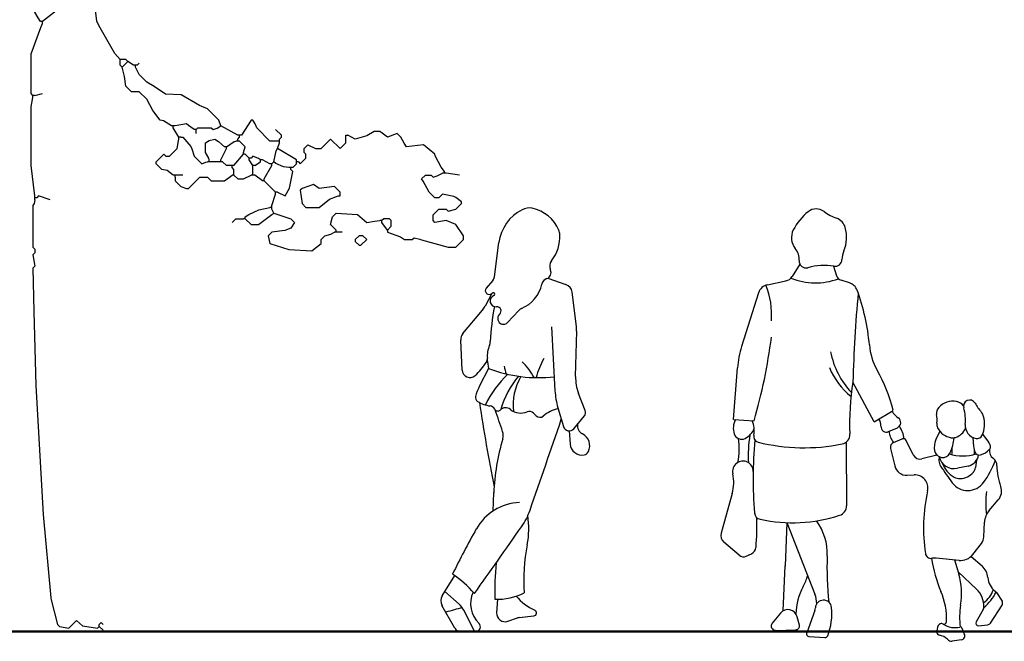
# Model space of a CAD drawing. Header units: metres. Extents: x -375439 to -92892, y 227568 to 490033.
# Tile 2 of 24: x -219662 to -215507, y 243844 to 246467. Entities that reach past the tile are written whole.
import ezdxf

# ---------------------------------------------------------------- set-up
doc = ezdxf.new("R2010")
doc.units = ezdxf.units.M
doc.header["$MEASUREMENT"] = 0
doc.layers.add('.50', color=7, linetype='Continuous', lineweight=50)

# ---------------------------------------------------------------- blocks, each defined once
blk = doc.blocks.new('Donna back')
at = {"color": 0}
for p, q in [((0.0797, 1.4197), (0.0972, 1.5567)), ((0.0733, 1.4054), (0.0467, 1.3749)), ((0.2935, 1.4147), (0.3656, 1.3889)), ((0.0693, 1.3533), (0.0418, 1.3023)), ((0.4075, 1.2212), (0.3902, 1.3584)), ((-0.0468, 1.1923), (0.031, 1.2863)), ((0.1772, 1.2854), (0.1319, 1.2373)), ((0.3083, 1.2189), (0.3217, 0.9639)), ((0.4041, 1.0209), (0.4085, 1.2017)), ((-0.0499, 1.0465), (-0.0555, 1.1664)), ((0.056, 1.0528), (0.0199, 0.9834)), ((0.4426, 0.884), (0.416, 0.9527)), ((0.247, 0.8631), (0.2359, 0.8745)), ((0.3333, 0.8957), (0.3555, 0.82)), ((0.3969, 0.8115), (0.4392, 0.8628)), ((0.3787, 0.8028), (0.3824, 0.7499)), ((0.0736, 0.4821), (0.0765, 0.5559)), ((-0.1297, 0.1425), (-0.0794, 0.2235)), ((-0.1191, 0.1596), (-0.0624, 0.1096)), ((0.0914, 0.1287), (0.088, 0.0749)), ((-0.0795, 0.0137), (-0.1306, 0.1042)), ((0, 0), (-0.0424, 0.0838)), ((0.1328, 0.0407), (0.172, 0.054)), ((0.1777, 0.0553), (0.2375, 0.0623)), ((0.005, 0.0001), (-0.053, -0.0013))]:
    blk.add_line(p, q, dxfattribs=at)
for centre, radius, start, end in [((0.2181, 1.6335), 0.0619, 78.3367, 117.0545), ((0.2685, 1.5348), 0.1727, 117.0545, 172.7336), ((0.2009, 1.5499), 0.1473, 22.5187, 78.3367), ((0.1853, 1.5801), 0.1558, 321.8182, 3.2709), ((0.2877, 1.5859), 0.0533, 3.2709, 22.5187), ((0.336, 1.4616), 0.0358, 141.8182, 205.096), ((0.0529, 1.4231), 0.027, 318.9908, 352.7336), ((0.2813, 1.436), 0.0246, 288.535, 25.0961), ((0.1319, 1.4223), 0.141, 293.3359, 347.1391), ((0.2987, 1.3843), 0.03, 108.5349, 167.1391), ((0.353, 1.3537), 0.0374, 7.2211, 70.3539), ((0.0585, 1.3646), 0.0157, 138.9908, 318.54), ((0.0855, 1.3229), 0.0234, 111.5383, 274.994), ((0.0747, 1.3503), 0.00598, 291.5383, 138.54), ((-0.0446, 1.3489), 0.0982, 320.3568, 331.6536), ((1.1156, 1.1073), 1.0542, 169.4458, 177.1086), ((0.089, 1.2828), 0.0169, 311.2695, 94.994), ((0.1153, 1.2529), 0.0229, 131.2695, 316.8126), ((0.2004, 1.2637), 0.0318, 113.3359, 136.8126), ((-0.0177, 1.1682), 0.0378, 140.3568, 182.67), ((0.2787, 1.2048), 0.1298, 358.5915, 7.2211), ((0.1648, 1.1018), 0.1141, 157.5563, 184.1395), ((0.0171, 1.1628), 0.0457, 337.5563, 357.1086), ((-0.1568, 1.2048), 0.2401, 311.3848, 328.2016), ((0.0255, 1.0917), 0.0256, 328.2016, 4.1395), ((0.1912, 1.0908), 0.1405, 181.2101, 195.6962), ((0.003, 0.8921), 0.2656, 27.9066, 45.0119), ((0.5596, 0.9359), 0.3234, 150.9696, 165.6194), ((-0.0187, 1.048), 0.0312, 182.67, 311.3848), ((0.4069, 0.7342), 0.4025, 132.807, 154.587), ((0.2546, 1.5714), 0.5553, 249.0476, 276.638), ((0.563, 1.1766), 0.46, 194.476, 198.446), ((0.4276, 0.8026), 0.334, 138.9795, 165.0138), ((0.3813, 0.906), 0.2273, 149.756, 186.339), ((0.5808, 1.0166), 0.1767, 178.5915, 201.1734), ((0.1943, 0.8928), 0.1965, 152.5623, 165.8775), ((0.6197, 0.9795), 0.2984, 182.9982, 196.324), ((0.0213, 0.9364), 0.0181, 165.8775, 238.6287), ((0.0818, 1.0357), 0.1344, 238.6287, 261.777), ((6.7857, 1.9061), 6.838, 188.3211, 191.1937), ((0.0592, 0.8791), 0.0239, 26.8901, 81.7771), ((0.0926, 0.896), 0.0136, 206.8901, 315.6851), ((-42.527, -13.4764), 44.9655, 18.51152, 18.62803), ((0.124, 0.8653), 0.0304, 50.7706, 135.6851), ((0.1848, 0.9397), 0.0657, 230.7706, 293.3394), ((0.2198, 0.8586), 0.0226, 44.4537, 113.3394), ((0.357, 0.7689), 0.1244, 100.3584, 131.4645), ((0.4229, 0.8763), 0.0212, 320.4703, 21.1735), ((-97.3629, 34.286), 103.2726, 340.8954, 341.1088), ((0.2613, 0.8772), 0.02, 224.4537, 311.4645), ((0.4489, 0.824), 0.0374, 171.0632, 243.0596), ((0.0667, 0.7848), 0.0477, 343.7284, 18.5115), ((0.3784, 0.8268), 0.0239, 196.324, 320.4703), ((0.408, 0.7435), 0.0529, 333.8101, 63.0596), ((1.0001, 0.5123), 0.9247, 163.7284, 177.397), ((0.4292, 0.7531), 0.047, 183.9145, 281.3575), ((0.4337, 0.7308), 0.0242, 281.3575, 333.8101), ((-0.1378, 0.5641), 0.2144, 357.397, 357.8062), ((0.1893, 0.3073), 0.2095, 92.7741, 150.5509), ((-0.0338, 0.574), 0.2704, 325.0337, 340.8954), ((-0.1206, 0.412), 0.3376, 348.8631, 8.8068), ((2.9765, -1.2664), 3.4104, 150.5509, 153.9804), ((-31.7937, 22.7847), 39.0261, 324.553, 325.0337), ((0.9232, 0.2065), 0.7262, 168.8631, 184.0751), ((1.2133, 0.1666), 1.1325, 174.5497, 181.9177), ((-0.3487, -0.1486), 0.4593, 40.8008, 55.4469), ((-0.0979, 0.1227), 0.0375, 148.1282, 209.4266), ((0.0939, 0.1113), 0.1099, 155.2937, 226.0119), ((0.0881, 0.3752), 0.2465, 268.4632, 296.6891), ((0.313, 0.2566), 0.1859, 218.2149, 247.1341), ((0.0648, -0.4654), 0.5711, 101.466, 108.3509), ((-0.1196, 0.0447), 0.0864, 26.8603, 48.5676), ((0.2361, 0.0742), 0.012, 276.6724, 67.1341), ((0.1219, 0.0728), 0.0339, 176.4305, 288.7684), ((0.181, 0.0275), 0.028, 96.6724, 108.7685), ((-0.0538, 0.0282), 0.0295, 209.4266, 271.4258), ((0.0046, 0.0188), 0.0186, 271.4258, 46.0119)]:
    blk.add_arc(centre, radius, start, end, dxfattribs=at)
blk = doc.blocks.new('Donna e bimba')
at = {"color": 0}
for p, q in [((-0.1003, 1.5007), (-0.1313, 1.4509)), ((0.0339, 1.4925), (0.0462, 1.454)), ((-0.2304, 1.418), (-0.1565, 1.4333)), ((0.0985, 1.4253), (0.0648, 1.4356)), ((-0.2662, 1.3856), (-0.3334, 1.1712)), ((-0.3658, 0.8788), (-0.35, 1.085)), ((0.1965, 0.8694), (0.1123, 1.0284)), ((0.1965, 0.8694), (0.2737, 0.9151)), ((-0.3658, 0.8788), (-0.2838, 0.8732)), ((0.2539, 0.8298), (0.2899, 0.8454)), ((0.4593, 0.8321), (0.4443, 0.7977)), ((0.2748, 0.7867), (0.3096, 0.8005)), ((0.3535, 0.7367), (0.325, 0.7946)), ((0.5917, 0.8068), (0.5953, 0.7703)), ((0.6311, 0.82), (0.6558, 0.7861)), ((0.0847, 0.7878), (0.0862, 0.5326)), ((0.2623, 0.7623), (0.2794, 0.6923)), ((0.4481, 0.7358), (0.3881, 0.7207)), ((0.4567, 0.7297), (0.4566, 0.7125)), ((0.6072, 0.7154), (0.6028, 0.6867)), ((0.5728, 0.6918), (0.5302, 0.683)), ((0.3293, 0.6553), (0.3569, 0.6567)), ((-0.371, 0.582), (-0.4155, 0.4235)), ((0.6575, 0.5143), (0.6939, 0.5562)), ((-0.1522, 0.4654), (-0.1592, 0.2917)), ((-0.1522, 0.4654), (-0.04, 0.1796)), ((0.636, 0.4082), (0.6388, 0.4675)), ((-0.3436, 0.3349), (-0.4045, 0.3871)), ((0.5917, 0.3377), (0.6265, 0.3826)), ((-0.3153, 0.331), (-0.2938, 0.3409)), ((-0.3068, 0.3381), (-0.3068, 0.3381)), ((0.5368, 0.3142), (0.4458, 0.3235)), ((0.5192, 0.316), (0.5356, 0.2595)), ((0.5851, 0.3305), (0.6288, 0.292)), ((-0.1668, 0.1126), (-0.1592, 0.2926)), ((0.533, 0.2685), (0.6063, 0.1995)), ((0.687, 0.1853), (0.709, 0.1506)), ((0.6622, 0.0629), (0.7089, 0.1345)), ((-0.1782, 0.1031), (-0.2113, 0.0624)), ((-0.1022, 0.0555), (-0.1107, 0.0884)), ((-0.0403, 0.114), (-0.0731, 0.0238)), ((0.6337, 0.1176), (0.6055, 0.0679)), ((0.6153, 0.0528), (0.6513, 0.0563)), ((-0.1975, 0.0343), (-0.1164, 0.0366)), ((-0.0641, 0.0098), (0, 0.0051)), ((0.5467, -0.0037), (0.5099, -0.0086))]:
    blk.add_line(p, q, dxfattribs=at)
for centre, radius, start, end in [((0.0699, 1.5373), 0.2207, 128.3057, 153.0738), ((-0.0348, 1.6698), 0.0518, 52.9569, 128.3057), ((0.1109, 1.8628), 0.19, 232.9569, 250.274), ((0.0281, 1.6318), 0.0554, 15.9323, 70.274), ((-0.0659, 1.6063), 0.0683, 153.0738, 219.5306), ((-0.0544, 1.6083), 0.1412, 337.2058, 15.9323), ((-0.1714, 1.5192), 0.0684, 356.2085, 39.5307), ((0.1687, 1.5145), 0.1008, 157.2058, 177.6624), ((-0.0756, 1.5129), 0.0276, 176.2085, 285.0842), ((0.0401, 1.5197), 0.0279, 261.4187, 357.6624), ((-0.0021, 1.2401), 0.2549, 81.4187, 105.0842), ((-0.1645, 1.4715), 0.0391, 281.6976, 328.137), ((-0.038, 1.686), 0.2607, 247.8604, 290.6347), ((0.0731, 1.4626), 0.0282, 197.7733, 252.8886), ((0.0845, 1.3797), 0.0476, 20.0659, 72.8887), ((-0.2207, 1.3713), 0.0477, 101.6976, 162.5881), ((-0.5168, 1.299), 0.3033, 355.1934, 22.7153), ((5.5836, 0.8875), 5.4732, 174.7837, 178.5248), ((-0.6734, 1.1029), 0.8545, 4.9972, 20.0659), ((-2.3018, 1.4667), 2.1034, 343.6125, 352.9352), ((0.0359, 1.0554), 0.387, 162.5881, 175.607), ((0.3511, 1.214), 0.3346, 191.1175, 222.9411), ((0.4342, 1.1998), 0.2573, 184.9972, 208.921), ((0.2788, 1.1913), 0.2809, 201.907, 231.6276), ((-0.4191, 0.7283), 0.7176, 15.091, 28.921), ((1.0831, 0.8659), 0.9843, 170.4991, 182.6478), ((0.5121, 0.8758), 0.0759, 78.6785, 138.3095), ((0.5179, 0.905), 0.0462, 37.6553, 78.6785), ((0.5793, 0.9315), 0.0249, 30.3086, 196.4214), ((0.3357, 0.9461), 0.0747, 206.8147, 235.6382), ((0.4808, 0.9037), 0.034, 138.3095, 189.0087), ((0.3871, 0.8749), 0.1755, 354.7791, 16.4214), ((0.836, 1.0816), 0.2724, 210.3085, 219.5402), ((0.5897, 0.8782), 0.0469, 14.3476, 39.5403), ((-0.2959, 0.843), 0.071, 150.2382, 198.307), ((-0.3716, 0.836), 0.0888, 347.0253, 25.1672), ((0.1836, 0.8554), 0.041, 354.3062, 38.3046), ((0.281, 0.866), 0.0224, 293.5301, 55.6382), ((0.3162, 0.8776), 0.1326, 354.0334, 9.0087), ((0.5233, 0.8613), 0.1155, 336.7204, 14.3476), ((-0.3526, 0.8693), 0.0744, 296.1542, 339.1454), ((0.2455, 0.8492), 0.0212, 174.3062, 293.5301), ((0.3258, 0.832), 0.0684, 180.6314, 221.5789), ((0.1958, 0.7845), 0.1223, 7.7348, 33.2421), ((0.483, 0.8602), 0.0351, 174.0334, 205.0445), ((0.5149, 0.8751), 0.0703, 205.0445, 262.4446), ((0.5038, 0.8676), 0.0637, 287.3513, 337.8377), ((0.6141, 0.8541), 0.0524, 174.7791, 260.1996), ((-0.3336, 0.8305), 0.0312, 198.307, 296.1542), ((-0.5999, 0.7585), 0.257, 348.3603, 9.785), ((0.1459, 0.7381), 0.453, 170.0552, 184.2115), ((1.4146, 0.6424), 1.7021, 174.8241, 184.6523), ((-0.2619, 0.8107), 0.0237, 167.0253, 256.1827), ((0.0608, 0.8187), 0.0391, 281.3221, 2.6478), ((0.3141, 0.7892), 0.0121, 26.2146, 111.6622), ((0.515, 0.7668), 0.0771, 156.3852, 190.1226), ((0.356, 0.8173), 0.1617, 333.1132, 355.8491), ((0.5109, 0.8448), 0.0397, 262.4446, 287.3513), ((0.6089, 0.8244), 0.0222, 260.1996, 336.7204), ((-0.0832, 1.5376), 0.7723, 256.1827, 281.3221), ((0.2826, 0.7673), 0.0209, 111.6622, 193.752), ((0.4712, 0.7589), 0.0326, 190.1226, 333.1132), ((-2.3599, 0.9012), 2.8729, 356.7327, 357.3303), ((0.6762, 0.7782), 0.0813, 185.6344, 202.4261), ((0.7555, 0.7497), 0.1581, 177.1225, 184.023), ((0.5992, 0.817), 0.0836, 286.3367, 316.0655), ((0.6176, 0.7583), 0.0472, 17.8235, 36.0309), ((0.6937, 0.7521), 0.0354, 169.5632, 234.9202), ((0.6495, 0.7686), 0.0137, 316.0655, 17.8235), ((-0.3285, 0.6704), 0.0413, 359.0814, 192.553), ((0.3807, 0.7501), 0.0303, 206.2146, 284.1313), ((0.4936, 0.7124), 0.037, 179.8734, 213.5591), ((0.5175, 0.7443), 0.0626, 193.4992, 281.7023), ((0.5509, 0.91), 0.1776, 252.6801, 287.8721), ((0.5618, 0.7448), 0.054, 281.7023, 350.9388), ((0.6177, 0.7541), 0.018, 202.4261, 286.3367), ((0.3203, 0.8538), 0.3884, 324.0758, 338.854), ((0.6527, 0.6937), 0.036, 359.4447, 54.9203), ((0.3267, 0.7039), 0.0487, 193.752, 273.086), ((1.7346, 1.5356), 1.5262, 213.5591, 216.6244), ((0.569, 0.7405), 0.1061, 199.723, 240.7653), ((0.5648, 0.6924), 0.0384, 319.6102, 351.4078), ((0.9144, 0.6912), 0.2258, 179.4447, 200.8996), ((-0.5276, 0.626), 0.1627, 344.2937, 12.553), ((0.3597, 0.6042), 0.0526, 347.5014, 93.0859), ((0.5398, 0.6883), 0.0463, 240.7653, 272.1938), ((0.5388, 0.7146), 0.0726, 272.1938, 319.6102), ((1.0881, 0.4428), 0.6935, 167.5014, 188.3616), ((0.572, 0.6715), 0.0776, 216.6244, 324.0758), ((0.6533, 0.5914), 0.0538, 319.0693, 20.8996), ((1.0145, 0.5405), 0.3709, 172.2316, 186.7588), ((0.0468, 0.5324), 0.0395, 287.9896, 0.3368), ((0.7157, 0.4638), 0.077, 139.0693, 177.2523), ((-0.2537, 0.5066), 0.0283, 184.6523, 257.6958), ((-1.5612, 0.4675), 1.2892, 355.5087, 0.79), ((-0.1296, 1.0756), 0.6105, 257.6958, 287.9896), ((-0.2123, 0.3414), 0.2216, 357.6733, 36.2946), ((-0.3815, 0.4139), 0.0354, 164.2936, 229.3908), ((0.5908, 0.4103), 0.0452, 322.2088, 357.2523), ((-0.3068, 0.3689), 0.0309, 294.8188, 355.5087), ((-0.3264, 0.355), 0.0265, 229.3908, 294.8188), ((1.2023, 0.2839), 1.1942, 177.6733, 186.598), ((0.4244, 0.3452), 0.0227, 188.3616, 279.7075), ((0.9208, 0.3894), 0.4982, 187.6894, 203.5905), ((0.4392, 0.2589), 0.0648, 84.1875, 99.7075), ((0.543, 0.3755), 0.0616, 264.1875, 322.2088), ((0.1487, 0.2792), 0.3081, 177.5697, 177.6796), ((0.5834, 0.2404), 0.0688, 4.3756, 48.6525), ((-0.2892, 0.3171), 0.229, 331.97, 343.9572), ((0.2646, 0.1807), 0.2823, 350.7907, 16.2175), ((0.7273, 0.2514), 0.0755, 184.3756, 232.7106), ((0.1306, 0.0937), 0.2466, 151.97, 178.5205), ((0.5411, 0.1301), 0.0953, 358.0338, 46.7494), ((0.5647, 0.2367), 0.1167, 307.2546, 340.256), ((-0.1388, 0.1409), 0.1061, 359.9953, 21.428), ((0.2166, 0.0818), 0.2703, 357.2806, 23.5905), ((0.5026, 0.2837), 0.2068, 310.2469, 332.2133), ((0.6676, 0.173), 0.023, 32.4573, 52.7106), ((-0.0737, 0.1261), 0.0355, 340.015, 356.9926), ((-0.0057, 0.1225), 0.0326, 5.64, 176.9926), ((-0.2198, 0.1014), 0.2476, 338.895, 5.64), ((0.8524, 0.0854), 0.3132, 170.7907, 186.8771), ((0.616, 0.1275), 0.0202, 330.517, 358.0338), ((0.6965, 0.1426), 0.0149, 326.8225, 32.4573), ((-0.1482, 0.0787), 0.0387, 14.5444, 140.8475), ((-0.1979, 0.0516), 0.0172, 140.8475, 271.5932), ((-0.1169, 0.0517), 0.0151, 271.5932, 14.5444), ((0.4979, 0.0307), 0.0497, 152.4032, 186.9725), ((0.4662, 0.0473), 0.0139, 56.5997, 152.4032), ((0.4761, 0.0695), 0.0105, 245.9551, 357.2806), ((0.5198, 0.1285), 0.0835, 236.5997, 284.4125), ((0.5422, 0.0413), 0.00656, 13.414, 104.4124), ((0.6266, 0.0615), 0.0802, 193.414, 211.2247), ((0.6143, 0.0629), 0.0101, 150.5168, 275.5572), ((0.6499, 0.071), 0.0147, 275.5572, 326.8225), ((-0.0633, 0.0202), 0.0105, 160.0149, 265.804), ((0.0008, 0.0163), 0.0112, 265.804, 338.895), ((0.4598, 0.026), 0.0113, 186.9725, 261.547), ((0.45, -0.04), 0.0554, 43.7606, 81.547), ((0.5446, 0.0118), 0.0156, 277.5837, 31.2247), ((0.5069, 0.0145), 0.0233, 223.7606, 277.5837)]:
    blk.add_arc(centre, radius, start, end, dxfattribs=at)

msp = doc.modelspace()

# ---------------------------------------------------------------- linework, layer by layer
at = {"layer": '.50'}
msp.add_line((-193400.3, 243884.7), (-222349.7, 243884.7), dxfattribs=at)
at = {"linetype": 'Continuous'}
for points in [[(-219573.6, 246458.8), (-219583.2, 246474), (-219597.6, 246498.8), (-219589.6, 246562.8)], [(-219237.6, 246298.8), (-219259.7, 246324.2), (-219327.5, 246441.6), (-219336, 246460.2), (-219341.6, 246506.8), (-219349.6, 246514.8), (-219445.6, 246530.8), (-219492.8, 246513.2), (-219502.4, 246508.4), (-219565.6, 246458.8)], [(-219605.6, 246146.8), (-219613.6, 246154.8), (-219613.6, 246322.8), (-219572, 246434), (-219565.6, 246450.8)], [(-219565.6, 246458.8), (-219573.6, 246458.8)], [(-219565.6, 246450.8), (-219565.6, 246458.8)], [(-219237.6, 246290.8), (-219237.6, 246298.8)], [(-219229.6, 246298.8), (-219237.6, 246298.8)], [(-219229.6, 246266.8), (-219237.6, 246274.8), (-219237.6, 246290.8)], [(-219205.6, 246290.8), (-219213.6, 246298.8), (-219229.6, 246298.8)], [(-219229.6, 246266.8), (-219205.6, 246290.8)], [(-219181.6, 246274.8), (-219205.6, 246290.8)], [(-219165.6, 246274.8), (-219157.6, 246282.8)], [(-219021.6, 246018.8), (-219054.4, 246040.4), (-219069.6, 246042.8), (-219099.8, 246084), (-219125.6, 246130.8), (-219157.6, 246162.8), (-219189.6, 246162.8), (-219213.6, 246186.8), (-219219.2, 246227.6), (-219229.6, 246266.8)], [(-219173.6, 246274.8), (-219181.6, 246274.8)], [(-219173.6, 246266.8), (-219173.6, 246274.8)], [(-219165.6, 246274.8), (-219173.6, 246274.8)], [(-218813.6, 246018.8), (-218821.6, 246042.8), (-218869.6, 246090.8), (-218902.4, 246104.4), (-218980.9, 246149.6), (-219046.4, 246153.2), (-219094.4, 246185.2), (-219125.6, 246202.8), (-219157.6, 246234.8), (-219173.6, 246266.8)], [(-219597.6, 246146.8), (-219565.6, 246154.8)], [(-219597.6, 245722.8), (-219613.6, 245850.8), (-219613.6, 246098.8), (-219605.6, 246138.8)], [(-219605.6, 246138.8), (-219605.6, 246146.8)], [(-219597.6, 246146.8), (-219605.6, 246146.8)], [(-218925.6, 246002.8), (-218948.8, 246020.4), (-218957.6, 246026.8), (-219005.6, 246018.8)], [(-218573.6, 245954.8), (-218605.6, 245954.8), (-218661.6, 246010.8), (-218668, 246027.6), (-218677.6, 246042.8), (-218685.6, 246042.8), (-218725.6, 245978.8)], [(-219013.6, 246018.8), (-219021.6, 246018.8)], [(-219013.6, 246010.8), (-219013.6, 246018.8)], [(-219005.6, 246018.8), (-219013.6, 246018.8)], [(-218989.6, 245970.8), (-219013.6, 246010.8)], [(-218917.6, 246002.8), (-218925.6, 246002.8)], [(-218917.6, 246002.8), (-218909.6, 246010.8), (-218853.6, 246010.8), (-218845.6, 246002.8), (-218828.8, 246009.2), (-218813.6, 246018.8)], [(-218917.6, 245994.8), (-218917.6, 246002.8)], [(-218917.6, 245986.8), (-218917.6, 245994.8)], [(-218741.6, 245978.8), (-218813.6, 246018.8)], [(-218565.6, 245962.8), (-218557.6, 245970.8), (-218557.6, 245978.8), (-218581.6, 246002.8)], [(-217869.6, 245826.8), (-217883.8, 245844), (-217908, 245891.6), (-217909.6, 245898.8), (-217957.6, 245938.8), (-218029.6, 245930.8), (-218039.5, 245945.6), (-218053.6, 245970.8), (-218069.6, 245986.8), (-218109.6, 245970.8), (-218132.8, 245988.4), (-218141.6, 245994.8), (-218165.6, 245994.8), (-218196.8, 245977.2), (-218206.4, 245973.2), (-218245.6, 245962.8), (-218277.6, 245978.8)], [(-219013.6, 245810.8), (-219040, 245830), (-219061.6, 245834.8), (-219085.6, 245858.8), (-219085.6, 245866.8), (-219053.6, 245898.8), (-219045.6, 245890.8), (-219029.6, 245890.8), (-218997.6, 245922.8), (-218991.2, 245955.6), (-218989.6, 245962.8)], [(-218989.6, 245962.8), (-218989.6, 245970.8)], [(-218981.6, 245970.8), (-218989.6, 245970.8)], [(-218981.6, 245970.8), (-218973.6, 245970.8), (-218940, 245931.6), (-218935.2, 245922), (-218925.6, 245890.8), (-218893.6, 245858.8), (-218876.8, 245865.2), (-218869.6, 245866.8)], [(-218861.6, 245874.8), (-218863.2, 245882), (-218877.6, 245906.8), (-218877.6, 245946.8), (-218862.4, 245956.4), (-218837.6, 245962.8), (-218823.1, 245952.9), (-218797.6, 245930.8)], [(-218789.6, 245930.8), (-218756.8, 245953.2), (-218749.6, 245954.8)], [(-218741.6, 245954.8), (-218749.6, 245954.8)], [(-218733.6, 245978.8), (-218741.6, 245978.8)], [(-218741.6, 245962.8), (-218733.6, 245970.8)], [(-218741.6, 245954.8), (-218741.6, 245962.8)], [(-218733.6, 245954.8), (-218741.6, 245954.8)], [(-218733.6, 245970.8), (-218733.6, 245978.8)], [(-218725.6, 245978.8), (-218733.6, 245978.8)], [(-218717.6, 245906.8), (-218709.6, 245930.8), (-218733.6, 245954.8)], [(-218565.6, 245954.8), (-218573.6, 245954.8)], [(-218573.6, 245922.8), (-218565.6, 245946.8)], [(-218565.6, 245954.8), (-218565.6, 245962.8)], [(-218565.6, 245946.8), (-218565.6, 245954.8)], [(-218485.6, 245866.8), (-218477.6, 245858.8), (-218453.6, 245882.8), (-218453.6, 245898.8), (-218461.6, 245906.8), (-218461.6, 245922.8), (-218445.6, 245938.8), (-218413.6, 245922.8), (-218389.6, 245922.8), (-218349.6, 245962.8), (-218309.6, 245922.8), (-218285.6, 245946.8), (-218285.6, 245970.8)], [(-218285.6, 245970.8), (-218285.6, 245978.8), (-218277.6, 245978.8)], [(-218813.6, 245874.8), (-218789.6, 245922.8)], [(-218789.6, 245930.8), (-218797.6, 245930.8)], [(-218789.6, 245922.8), (-218789.6, 245930.8)], [(-218717.6, 245898.8), (-218717.6, 245906.8)], [(-218589.6, 245866.8), (-218579.2, 245914), (-218573.6, 245922.8)], [(-218493.6, 245874.8), (-218573.6, 245922.8)], [(-218861.6, 245866.8), (-218869.6, 245866.8)], [(-218861.6, 245866.8), (-218861.6, 245874.8)], [(-218853.6, 245866.8), (-218861.6, 245866.8)], [(-218821.6, 245866.8), (-218853.6, 245866.8)], [(-218813.6, 245866.8), (-218821.6, 245866.8)], [(-218813.6, 245866.8), (-218813.6, 245874.8)], [(-218805.6, 245866.8), (-218813.6, 245866.8)], [(-218773.6, 245850.8), (-218789.6, 245850.8), (-218805.6, 245866.8)], [(-218757.6, 245850.8), (-218717.6, 245898.8)], [(-218709.6, 245898.8), (-218717.6, 245898.8)], [(-218693.6, 245882.8), (-218709.6, 245898.8)], [(-218693.6, 245874.8), (-218693.6, 245882.8)], [(-218685.6, 245882.8), (-218693.6, 245882.8)], [(-218677.6, 245850.8), (-218693.6, 245874.8)], [(-218645.6, 245874.8), (-218654.4, 245881.2), (-218677.6, 245890.8), (-218685.6, 245882.8)], [(-218669.6, 245850.8), (-218645.6, 245866.8)], [(-218645.6, 245866.8), (-218645.6, 245874.8)], [(-218637.6, 245874.8), (-218645.6, 245874.8)], [(-218605.6, 245858.8), (-218637.6, 245874.8)], [(-218597.6, 245858.8), (-218589.6, 245866.8)], [(-218525.6, 245842.8), (-218548.9, 245845.6), (-218580.8, 245860.4), (-218589.6, 245866.8)], [(-218493.6, 245866.8), (-218493.6, 245874.8)], [(-218493.6, 245858.8), (-218493.6, 245866.8)], [(-218485.6, 245866.8), (-218493.6, 245866.8)], [(-218765.6, 245850.8), (-218773.6, 245850.8)], [(-218765.6, 245842.8), (-218765.6, 245850.8)], [(-218757.6, 245850.8), (-218765.6, 245850.8)], [(-218757.6, 245818.8), (-218757.6, 245834.8), (-218765.6, 245842.8)], [(-218757.6, 245810.8), (-218757.6, 245818.8)], [(-218677.6, 245842.8), (-218677.6, 245850.8)], [(-218669.6, 245850.8), (-218677.6, 245850.8)], [(-218677.6, 245818.8), (-218677.6, 245842.8)], [(-218677.6, 245810.8), (-218677.6, 245818.8)], [(-218629.6, 245794.8), (-218597.6, 245850.8)], [(-218597.6, 245858.8), (-218605.6, 245858.8)], [(-218597.6, 245850.8), (-218597.6, 245858.8)], [(-218573.6, 245738.8), (-218541.6, 245722.8), (-218523.5, 245756.1), (-218509.6, 245826.8), (-218517.6, 245834.8)], [(-218517.6, 245842.8), (-218525.6, 245842.8)], [(-218517.6, 245834.8), (-218517.6, 245842.8)], [(-218509.6, 245842.8), (-218517.6, 245842.8)], [(-218509.6, 245842.8), (-218493.6, 245858.8)], [(-218109.6, 245578.8), (-218109.6, 245570.8), (-218055.3, 245550.7), (-218037.6, 245538.8), (-218005.6, 245538.8), (-217997.6, 245546.8), (-217972.8, 245540.4), (-217966.4, 245537.2), (-217853.6, 245506.8), (-217821.6, 245506.8), (-217789.6, 245538.8), (-217789.6, 245554.8), (-217821.6, 245602.8), (-217861.6, 245618.8), (-217909.6, 245610.8), (-217917.6, 245618.8), (-217917.6, 245642.8), (-217893.6, 245666.8), (-217861.6, 245666.8), (-217853.6, 245658.8), (-217821.6, 245666.8), (-217797.6, 245690.8), (-217797.6, 245698.8), (-217820.8, 245716.4), (-217830.3, 245720), (-217877.6, 245730.8), (-217893.6, 245714.8), (-217909.6, 245714.8), (-217933.6, 245738.8), (-217959.2, 245786), (-217965.6, 245794.8), (-217949.6, 245810.8), (-217925.6, 245810.8), (-217917.6, 245802.8), (-217900.8, 245808.4), (-217877.6, 245818.8)], [(-217869.6, 245818.8), (-217877.6, 245818.8)], [(-217869.6, 245818.8), (-217869.6, 245826.8)], [(-217861.6, 245818.8), (-217869.6, 245818.8)], [(-217805.6, 245810.8), (-217861.6, 245818.8)], [(-219005.6, 245810.8), (-219013.6, 245810.8)], [(-219005.6, 245802.8), (-219005.6, 245786.8), (-218981.6, 245762.8), (-218957.6, 245754.8), (-218949.6, 245754.8), (-218901.6, 245802.8), (-218869.6, 245802.8), (-218853.6, 245786.8), (-218797.6, 245786.8), (-218765.6, 245810.8)], [(-219005.6, 245802.8), (-219005.6, 245810.8)], [(-218997.6, 245810.8), (-219005.6, 245810.8)], [(-218973.6, 245810.8), (-218997.6, 245810.8)], [(-218757.6, 245810.8), (-218765.6, 245810.8)], [(-218757.6, 245810.8), (-218741.6, 245794.8), (-218717.6, 245794.8), (-218685.6, 245810.8)], [(-218677.6, 245810.8), (-218685.6, 245810.8)], [(-218669.6, 245810.8), (-218677.6, 245810.8)], [(-218637.6, 245786.8), (-218669.6, 245810.8)], [(-218629.6, 245786.8), (-218637.6, 245786.8)], [(-218629.6, 245786.8), (-218629.6, 245794.8)], [(-218581.6, 245738.8), (-218629.6, 245786.8)], [(-218581.6, 245730.8), (-218581.6, 245738.8)], [(-218573.6, 245738.8), (-218581.6, 245738.8)], [(-218309.6, 245730.8), (-218309.6, 245738.8), (-218333.6, 245762.8), (-218397.6, 245754.8), (-218421.6, 245770.8), (-218469.6, 245754.8), (-218477.6, 245746.8), (-218469.6, 245690.8), (-218453.6, 245674.8), (-218397.6, 245674.8), (-218354.2, 245709.4), (-218324.8, 245721.2), (-218317.6, 245722.8)], [(-219597.6, 245706.8), (-219600, 245691.6), (-219605.6, 245682.8), (-219605.6, 245506.8), (-219597.6, 245498.8), (-219597.6, 245482.8), (-219605.6, 245474.8), (-219597.6, 245426.8), (-219605.6, 245418.8), (-219601.5, 245234.7), (-219593.7, 244922.9), (-219561.9, 244379), (-219530.4, 244027.3), (-219528.7, 244018.2), (-219501.6, 243914.8), (-219493.6, 243906.8), (-219453.6, 243898.8), (-219421.6, 243930.8), (-219396.2, 243908.7), (-219333.6, 243898.8), (-219325.6, 243906.8)], [(-219597.6, 245714.8), (-219597.6, 245722.8)], [(-219597.6, 245706.8), (-219597.6, 245714.8)], [(-219589.6, 245714.8), (-219597.6, 245714.8)], [(-219533.6, 245706.8), (-219581.6, 245722.8), (-219589.6, 245714.8)], [(-218597.6, 245682.8), (-218581.6, 245730.8)], [(-218317.6, 245722.8), (-218309.6, 245722.8), (-218309.6, 245730.8)], [(-218709.6, 245634.8), (-218694.8, 245644.6), (-218652.9, 245664), (-218605.6, 245674.8)], [(-218597.6, 245674.8), (-218605.6, 245674.8)], [(-218597.6, 245674.8), (-218597.6, 245682.8)], [(-218597.6, 245666.8), (-218597.6, 245674.8)], [(-218589.6, 245650.8), (-218597.6, 245666.8)], [(-218765.6, 245610.8), (-218749.6, 245626.8), (-218717.6, 245626.8)], [(-218709.6, 245626.8), (-218717.6, 245626.8)], [(-218709.6, 245626.8), (-218685.6, 245602.8), (-218653.6, 245602.8), (-218598.4, 245644.4), (-218589.6, 245650.8)], [(-218709.6, 245626.8), (-218709.6, 245634.8)], [(-218589.6, 245650.8), (-218517.6, 245626.8), (-218501.6, 245610.8), (-218517.6, 245586.8), (-218542.9, 245576.7), (-218597.6, 245570.8), (-218613.6, 245554.8), (-218605.6, 245522.8), (-218526.4, 245497.2), (-218429.6, 245490.8), (-218389.6, 245522.8), (-218389.6, 245538.8), (-218373.6, 245554.8), (-218348.8, 245561.2), (-218333.6, 245570.8)], [(-218325.6, 245578.8), (-218349.6, 245602.8), (-218341.6, 245634.8), (-218325.6, 245650.8), (-218236.8, 245644.4), (-218197.6, 245610.8), (-218164.9, 245616), (-218141.6, 245618.8)], [(-218133.6, 245618.8), (-218141.6, 245618.8)], [(-218109.6, 245578.8), (-218093.6, 245594.8), (-218093.6, 245618.8), (-218101.6, 245626.8), (-218125.6, 245626.8), (-218133.6, 245618.8)], [(-218133.6, 245610.8), (-218133.6, 245618.8)], [(-218109.6, 245578.8), (-218133.6, 245610.8)], [(-218325.6, 245570.8), (-218333.6, 245570.8)], [(-218325.6, 245570.8), (-218325.6, 245578.8)], [(-218317.6, 245570.8), (-218325.6, 245570.8)], [(-218301.6, 245570.8), (-218317.6, 245570.8)], [(-218221.6, 245514.8), (-218197.6, 245538.8), (-218213.6, 245554.8), (-218229.6, 245554.8), (-218245.6, 245538.8), (-218245.6, 245530.8), (-218229.6, 245514.8), (-218221.6, 245514.8)], [(-219325.6, 243906.8), (-219325.6, 243914.8), (-219317.6, 243922.8), (-219309.6, 243914.8)], [(-219309.6, 243890.8), (-219325.6, 243906.8)]]:
    msp.add_lwpolyline(points, dxfattribs=at)

# ---------------------------------------------------------------- block references
at = {"xscale": 1054, "yscale": 1054, "zscale": 1054}
for name, p in [('Donna back', (-217742.1, 243885.3)), ('Donna e bimba', (-216264, 243853.8))]:
    msp.add_blockref(name, p, dxfattribs=at)

doc.saveas('drawing.dxf')
